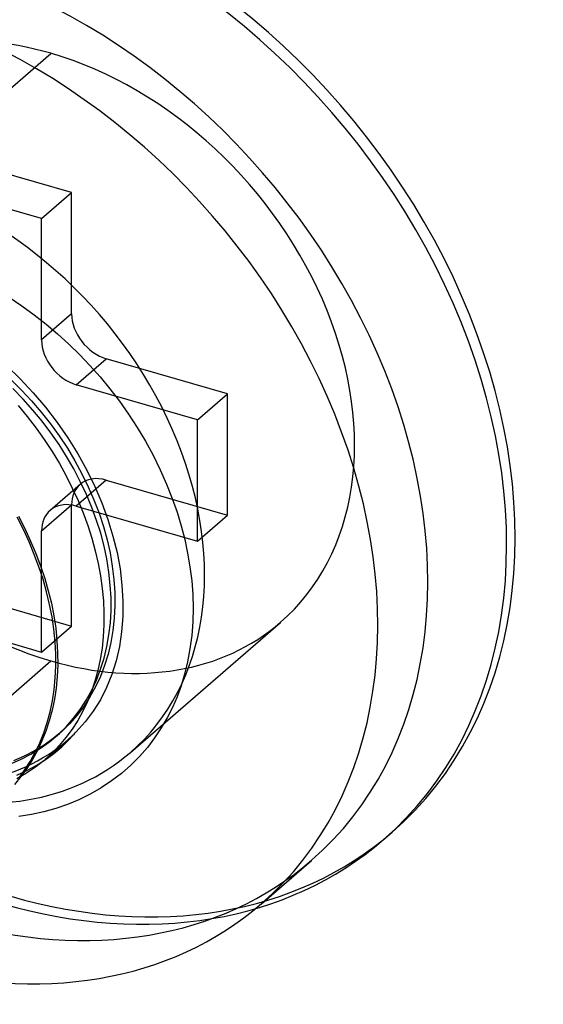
# Model space of a CAD drawing. Header units: millimetres. Extents: x -24 to 80, y -43 to 164.
# Tile 161 of 223: x 73.98 to 76.59, y 79.51 to 84.43. Entities that reach past the tile are written whole.
import ezdxf

# ---------------------------------------------------------------- set-up
doc = ezdxf.new("R2010")
doc.units = ezdxf.units.MM
doc.layers.add('MAIN-2', color=7, linetype='Continuous')

msp = doc.modelspace()

# ---------------------------------------------------------------- linework, layer by layer
at = {"layer": 'MAIN-2'}
for p, q in [((73.3818, 83.6077), (74.1318, 84.2573)), ((74.2349, 83.5614), (73.6287, 83.7364)), ((74.0849, 83.4315), (73.4787, 83.6065)), ((74.0849, 83.4315), (74.2349, 83.5614)), ((74.2349, 82.9552), (74.2349, 83.5614)), ((74.0849, 82.8253), (74.0849, 83.4315)), ((73.9223, 83.0387), (73.9861, 82.9959)), ((73.9861, 82.9959), (74.048, 82.9508)), ((74.048, 82.9508), (74.1077, 82.9039)), ((74.2349, 82.9552), (74.0849, 82.8253)), ((74.1077, 82.9039), (74.1652, 82.8553)), ((74.1652, 82.8553), (74.2206, 82.8049)), ((74.2206, 82.8049), (74.2742, 82.7525)), ((74.2742, 82.7525), (74.3263, 82.6978)), ((73.9098, 82.6983), (73.978, 82.6316)), ((74.2581, 82.6021), (74.4081, 82.732)), ((74.3263, 82.6978), (74.377, 82.6407)), ((75.0143, 82.557), (74.4081, 82.732)), ((74.377, 82.6407), (74.4262, 82.5811)), ((73.9316, 82.6273), (73.9844, 82.5751)), ((73.978, 82.6316), (74.043, 82.5618)), ((74.8643, 82.4271), (74.2581, 82.6021)), ((73.9924, 82.5301), (73.9419, 82.5823)), ((73.9844, 82.5751), (74.0351, 82.5208)), ((74.043, 82.5618), (74.1046, 82.4891)), ((74.4262, 82.5811), (74.4736, 82.5192)), ((74.8643, 82.4271), (75.0143, 82.557)), ((75.0143, 81.9507), (75.0143, 82.557)), ((73.9678, 82.4983), (74.0137, 82.4427)), ((74.041, 82.4755), (73.9924, 82.5301)), ((74.0351, 82.5208), (74.0835, 82.4643)), ((74.1046, 82.4891), (74.1624, 82.4138)), ((74.4736, 82.5192), (74.5191, 82.455)), ((74.0137, 82.4427), (74.0574, 82.3856)), ((74.0875, 82.4191), (74.041, 82.4755)), ((74.0835, 82.4643), (74.1296, 82.406)), ((74.5191, 82.455), (74.5625, 82.3886)), ((74.1312, 82.3616), (74.0875, 82.4191)), ((74.1296, 82.406), (74.173, 82.3459)), ((74.1624, 82.4138), (74.2162, 82.3362)), ((74.8643, 81.8208), (74.8643, 82.4271)), ((74.0574, 82.3856), (74.0986, 82.3274)), ((74.172, 82.3032), (74.1312, 82.3616)), ((74.173, 82.3459), (74.2137, 82.2843)), ((74.5625, 82.3886), (74.6035, 82.32)), ((74.0986, 82.3274), (74.1375, 82.2682)), ((74.21, 82.2434), (74.172, 82.3032)), ((74.2162, 82.3362), (74.2657, 82.2567)), ((74.6035, 82.32), (74.6419, 82.2492)), ((74.1375, 82.2682), (74.1738, 82.208)), ((74.2455, 82.1818), (74.21, 82.2434)), ((74.2137, 82.2843), (74.2516, 82.2214)), ((74.2657, 82.2567), (74.3107, 82.1758)), ((74.6419, 82.2492), (74.6775, 82.1771)), ((74.1738, 82.208), (74.2075, 82.1471)), ((74.2516, 82.2214), (74.2864, 82.1573)), ((74.2075, 82.1471), (74.2386, 82.0856)), ((74.2786, 82.1182), (74.2455, 82.1818)), ((74.2864, 82.1573), (74.3182, 82.0922)), ((74.3107, 82.1758), (74.3509, 82.0938)), ((74.6775, 82.1771), (74.7097, 82.1048)), ((74.2772, 82.1037), (74.1272, 81.9738)), ((74.4081, 82.1257), (74.2581, 81.9958)), ((74.3091, 82.0531), (74.2786, 82.1182)), ((74.4081, 82.1257), (75.0143, 81.9507)), ((74.7097, 82.1048), (74.738, 82.0337)), ((74.2386, 82.0856), (74.2671, 82.0236)), ((74.3364, 81.9879), (74.3091, 82.0531)), ((74.3182, 82.0922), (74.3467, 82.0264)), ((74.3509, 82.0938), (74.3862, 82.0113)), ((74.0849, 81.8726), (74.2349, 82.0025)), ((74.2349, 81.3963), (74.2349, 82.0025)), ((74.2671, 82.0236), (74.2928, 81.9612)), ((74.3467, 82.0264), (74.372, 81.9601)), ((74.3862, 82.0113), (74.4165, 81.9286)), ((74.738, 82.0337), (74.7623, 81.9644)), ((74.2581, 81.9958), (74.8643, 81.8208)), ((74.2928, 81.9612), (74.3158, 81.8984)), ((74.3602, 81.9233), (74.3364, 81.9879)), ((74.372, 81.9601), (74.3939, 81.8937)), ((74.7623, 81.9644), (74.783, 81.8963)), ((74.8643, 81.8208), (75.0143, 81.9507)), ((73.9938, 81.8783), (73.9623, 81.9397)), ((73.9691, 81.9447), (74.001, 81.8831)), ((74.3158, 81.8984), (74.336, 81.8355)), ((74.3803, 81.8595), (74.3602, 81.9233)), ((74.4165, 81.9286), (74.4418, 81.846)), ((74.0226, 81.8165), (73.9938, 81.8783)), ((74.001, 81.8831), (74.0302, 81.8211)), ((74.0849, 81.2664), (74.0849, 81.8726)), ((74.397, 81.7958), (74.3803, 81.8595)), ((74.3939, 81.8937), (74.4122, 81.8275)), ((74.783, 81.8963), (74.8003, 81.8285)), ((74.0486, 81.7544), (74.0226, 81.8165)), ((74.0302, 81.8211), (74.0565, 81.759)), ((74.336, 81.8355), (74.3534, 81.7725)), ((74.4122, 81.8275), (74.4271, 81.7614)), ((74.4418, 81.846), (74.4619, 81.7635)), ((74.8003, 81.8285), (74.8149, 81.7603)), ((74.0719, 81.6922), (74.0486, 81.7544)), ((74.0565, 81.759), (74.08, 81.6969)), ((74.3534, 81.7725), (74.3679, 81.7094)), ((74.4106, 81.7313), (74.397, 81.7958)), ((74.4271, 81.7614), (74.4384, 81.6954)), ((74.4619, 81.7635), (74.4769, 81.6817)), ((74.8149, 81.7603), (74.8265, 81.6915)), ((74.3679, 81.7094), (74.3796, 81.6466)), ((74.421, 81.666), (74.4106, 81.7313)), ((74.0924, 81.6298), (74.0719, 81.6922)), ((74.08, 81.6969), (74.1007, 81.6346)), ((74.4281, 81.6007), (74.421, 81.666)), ((74.4384, 81.6954), (74.4463, 81.6295)), ((74.4769, 81.6817), (74.4867, 81.6008)), ((74.8265, 81.6915), (74.8351, 81.6226)), ((74.1102, 81.5673), (74.0924, 81.6298)), ((74.1007, 81.6346), (74.1186, 81.5723)), ((74.3796, 81.6466), (74.3883, 81.5843)), ((74.4463, 81.6295), (74.4505, 81.564)), ((74.8351, 81.6226), (74.8404, 81.5539)), ((73.6287, 81.5713), (74.2349, 81.3963)), ((74.1251, 81.5047), (74.1102, 81.5673)), ((74.1186, 81.5723), (74.1338, 81.5098)), ((74.3883, 81.5843), (74.3941, 81.5226)), ((74.4319, 81.5364), (74.4281, 81.6007)), ((74.4505, 81.564), (74.4511, 81.4994)), ((74.4867, 81.6008), (74.4913, 81.5214)), ((74.8404, 81.5539), (74.8423, 81.4855)), ((74.1372, 81.4422), (74.1251, 81.5047)), ((74.1338, 81.5098), (74.146, 81.4473)), ((74.3941, 81.5226), (74.3968, 81.4617)), ((74.432, 81.4737), (74.4319, 81.5364)), ((74.4913, 81.5214), (74.4906, 81.4437)), ((74.3968, 81.4617), (74.3966, 81.4017)), ((74.4286, 81.4125), (74.432, 81.4737)), ((74.4511, 81.4994), (74.4481, 81.436)), ((74.8423, 81.4855), (74.8407, 81.4174)), ((73.4787, 81.4414), (74.0849, 81.2664)), ((74.1464, 81.3799), (74.1372, 81.4422)), ((74.146, 81.4473), (74.1554, 81.3851)), ((74.4217, 81.3526), (74.4286, 81.4125)), ((74.4481, 81.436), (74.4414, 81.3742)), ((74.4906, 81.4437), (74.4847, 81.368)), ((74.5291, 80.7653), (75.2791, 81.4148)), ((74.8407, 81.4174), (74.8355, 81.3498)), ((74.0849, 81.2664), (74.2349, 81.3963)), ((74.1527, 81.3179), (74.1464, 81.3799)), ((74.1554, 81.3851), (74.1618, 81.3234)), ((74.3966, 81.4017), (74.3935, 81.3428)), ((74.4414, 81.3742), (74.4311, 81.314)), ((74.4847, 81.368), (74.4736, 81.2944)), ((74.1559, 81.2566), (74.1527, 81.3179)), ((74.1618, 81.3234), (74.1652, 81.2624)), ((74.3935, 81.3428), (74.3874, 81.285)), ((74.4112, 81.2938), (74.4217, 81.3526)), ((74.4311, 81.314), (74.4173, 81.2556)), ((74.8355, 81.3498), (74.8267, 81.2829)), ((74.1652, 81.2624), (74.1656, 81.2024)), ((74.3874, 81.285), (74.3784, 81.2285)), ((74.3972, 81.2362), (74.4112, 81.2938)), ((74.4736, 81.2944), (74.4574, 81.2232)), ((74.8267, 81.2829), (74.8146, 81.2177)), ((73.3818, 80.5723), (74.1318, 81.2218)), ((74.1561, 81.1961), (74.1559, 81.2566)), ((74.3784, 81.2285), (74.3665, 81.1735)), ((74.3799, 81.1803), (74.3972, 81.2362)), ((74.4173, 81.2556), (74.3999, 81.1992)), ((74.4574, 81.2232), (74.4361, 81.155)), ((74.8146, 81.2177), (74.7996, 81.1555)), ((74.1534, 81.1369), (74.1561, 81.1961)), ((74.1656, 81.2024), (74.163, 81.1436)), ((74.3665, 81.1735), (74.3518, 81.1202)), ((74.3593, 81.1266), (74.3799, 81.1803)), ((74.3999, 81.1992), (74.379, 81.1446)), ((74.1476, 81.079), (74.1534, 81.1369)), ((74.163, 81.1436), (74.1575, 81.0862)), ((74.3518, 81.1202), (74.3343, 81.0685)), ((74.3355, 81.0753), (74.3593, 81.1266)), ((74.379, 81.1446), (74.3546, 81.0922)), ((74.4361, 81.155), (74.4098, 81.0899)), ((74.7996, 81.1555), (74.782, 81.0971)), ((74.139, 81.0227), (74.1476, 81.079)), ((74.1575, 81.0862), (74.1491, 81.0304)), ((74.3085, 81.0264), (74.3355, 81.0753)), ((74.3343, 81.0685), (74.3141, 81.0186)), ((74.3546, 81.0922), (74.3268, 81.042)), ((74.4098, 81.0899), (74.3788, 81.0284)), ((74.782, 81.0971), (74.7618, 81.0421)), ((74.1275, 80.9679), (74.139, 81.0227)), ((74.1491, 81.0304), (74.1378, 80.9759)), ((74.2781, 80.9797), (74.3085, 81.0264)), ((74.3141, 81.0186), (74.2912, 80.9706)), ((74.3268, 81.042), (74.2958, 80.9944)), ((74.3788, 81.0284), (74.343, 80.9707)), ((74.7618, 81.0421), (74.7387, 80.9894)), ((74.1131, 80.9147), (74.1275, 80.9679)), ((74.1378, 80.9759), (74.1236, 80.923)), ((74.2443, 80.9353), (74.2781, 80.9797)), ((74.2958, 80.9944), (74.2618, 80.9497)), ((74.2912, 80.9706), (74.2655, 80.9246)), ((74.343, 80.9707), (74.3027, 80.917)), ((74.7387, 80.9894), (74.7124, 80.9378)), ((74.096, 80.8631), (74.1131, 80.9147)), ((74.1236, 80.923), (74.1067, 80.8717)), ((74.2074, 80.8934), (74.2443, 80.9353)), ((74.2618, 80.9497), (74.2251, 80.9083)), ((74.2655, 80.9246), (74.2373, 80.8806)), ((74.3027, 80.917), (74.2581, 80.8675)), ((74.7124, 80.9378), (74.6828, 80.887)), ((74.1067, 80.8717), (74.087, 80.8221)), ((74.1856, 80.8699), (74.1432, 80.8345)), ((74.1675, 80.8544), (74.2074, 80.8934)), ((74.2251, 80.9083), (74.1856, 80.8699)), ((74.2373, 80.8806), (74.2064, 80.8387)), ((74.2232, 80.8292), (74.2581, 80.8675)), ((74.6828, 80.887), (74.6498, 80.8375)), ((74.087, 80.8221), (74.0646, 80.7744)), ((74.0761, 80.8134), (74.096, 80.8631)), ((74.0798, 80.786), (74.1249, 80.8186)), ((74.1432, 80.8345), (74.0978, 80.802)), ((74.1036, 80.7309), (74.2138, 80.8262)), ((74.1249, 80.8186), (74.1675, 80.8544)), ((74.1552, 80.8435), (74.1743, 80.8601)), ((74.2064, 80.8387), (74.1731, 80.799)), ((74.1857, 80.7931), (74.2232, 80.8292)), ((74.6498, 80.8375), (74.6135, 80.7897)), ((74.0493, 80.7722), (73.9981, 80.7458)), ((74.0308, 80.756), (74.0798, 80.786)), ((74.0646, 80.7744), (74.0395, 80.7288)), ((74.0978, 80.802), (74.0493, 80.7722)), ((74.0535, 80.7654), (74.0761, 80.8134)), ((74.1731, 80.799), (74.1373, 80.7617)), ((74.1457, 80.7595), (74.1857, 80.7931)), ((74.6135, 80.7897), (74.5738, 80.744)), ((73.9256, 80.7065), (73.9794, 80.7295)), ((73.9981, 80.7458), (73.9443, 80.7229)), ((73.9794, 80.7295), (74.0308, 80.756)), ((74.0002, 80.6755), (74.0282, 80.7195)), ((74.0395, 80.7288), (74.0118, 80.6852)), ((74.0282, 80.7195), (74.0535, 80.7654)), ((74.0971, 80.7253), (74.0544, 80.6916)), ((74.0585, 80.7001), (74.1033, 80.7285)), ((74.1373, 80.7617), (74.0971, 80.7253)), ((74.1033, 80.7285), (74.1457, 80.7595)), ((74.5738, 80.744), (74.5308, 80.7008)), ((73.9619, 80.6519), (74.0114, 80.6746)), ((73.9696, 80.6337), (74.0002, 80.6755)), ((74.0118, 80.6852), (73.9816, 80.6439)), ((74.0544, 80.6916), (74.0092, 80.6609)), ((74.0114, 80.6746), (74.0585, 80.7001)), ((74.5308, 80.7008), (74.4845, 80.6602)), ((73.9816, 80.6439), (73.9489, 80.6049)), ((74.0092, 80.6609), (73.962, 80.6332)), ((74.4349, 80.6223), (74.3824, 80.5876)), ((74.4845, 80.6602), (74.4349, 80.6223)), ((74.3824, 80.5876), (74.3278, 80.5562)), ((74.2717, 80.5286), (74.2144, 80.5049)), ((74.3278, 80.5562), (74.2717, 80.5286)), ((74.1557, 80.4848), (74.0956, 80.4681)), ((74.2144, 80.5049), (74.1557, 80.4848)), ((74.0339, 80.4546), (73.9705, 80.4444)), ((74.0956, 80.4681), (74.0339, 80.4546)), ((75.7942, 80.3297), (75.8368, 80.3666)), ((75.1837, 80.0093), (75.4337, 80.2258))]:
    msp.add_line(p, q, dxfattribs=at)
for centre, major_axis, start_param, end_param in [((73.8892, 82.5295), (1.905, -2.1998), 0.000079, 2.284521), ((73.9318, 82.5663), (-1.905, 2.1998), -3.141514, -0.857072), ((73.6318, 82.3065), (-1.8019, 2.0807), -3.141514, -0.857072), ((73.3818, 82.09), (1.8019, -2.0807), 0.000079, 2.284521), ((74.1318, 82.7396), (1.1473, -1.3248), 2.284521, 3.141672), ((74.1318, 82.7396), (1.1473, -1.3248), 0.000079, 2.284521), ((74.1318, 82.7396), (1.1473, -1.3248), -3.141514, -0.857072), ((73.3818, 82.09), (-1.1473, 1.3248), -3.141514, -0.857072), ((74.4081, 82.9052), (-0.1309, 0.1512), 0.713724, 2.284521), ((74.2581, 82.7753), (0.1309, -0.1512), -2.427868, -0.857072), ((74.4081, 81.9525), (-0.1309, 0.1512), 0.000079, 0.713724), ((74.4081, 81.9525), (-0.1309, 0.1512), -0.857072, 0.000079), ((74.2581, 81.8226), (0.1309, -0.1512), 2.284521, 3.141672), ((74.2581, 81.8226), (0.1309, -0.1512), -3.141514, -2.427868), ((74.1318, 82.7396), (1.1473, -1.3248), -0.857072, 0.000079), ((73.2318, 81.9601), (-0.982, 1.1339), -3.141593, -3.087712), ((73.2318, 81.9601), (-0.982, 1.1339), 2.284521, 3.141593), ((73.3818, 82.09), (-1.1473, 1.3248), 2.284521, 3.141672), ((73.8892, 82.5295), (1.905, -2.1998), -0.857072, 0.000079), ((73.9318, 82.5663), (-1.905, 2.1998), 2.284521, 3.141672), ((73.6318, 82.3065), (-1.8019, 2.0807), 2.284521, 3.141672), ((73.3818, 82.09), (1.8019, -2.0807), -0.857072, 0.000079)]:
    msp.add_ellipse(centre, major_axis=major_axis, ratio=0.75, start_param=start_param, end_param=end_param, dxfattribs=at)

doc.saveas('drawing.dxf')
